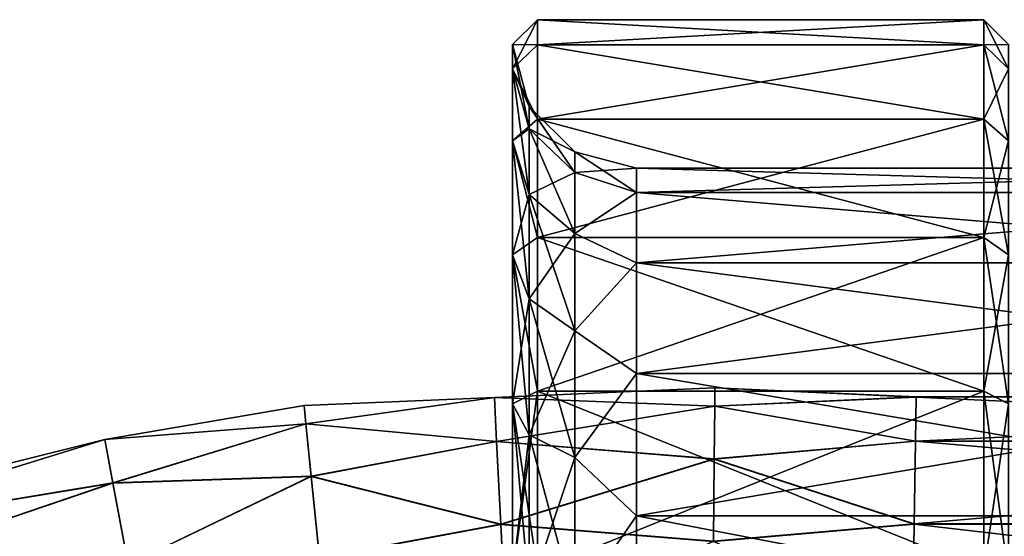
# Model space of a CAD drawing. Header units: millimetres. Extents: x -682 to 137, y -14 to 967.
# Tile 188 of 256: x -200 to -180, y 110 to 120. Entities that reach past the tile are written whole.
import ezdxf

# ---------------------------------------------------------------- set-up
doc = ezdxf.new("R2010")
doc.units = ezdxf.units.MM
doc.header["$LTSCALE"] = 65.185185
for name, color, linetype in [('3657', 7, 'CONTINUOUS'), ('3660', 7, 'CONTINUOUS'), ('3662', 7, 'CONTINUOUS'), ('3663', 7, 'CONTINUOUS'), ('3664', 7, 'CONTINUOUS'), ('3665', 7, 'CONTINUOUS'), ('3675', 7, 'CONTINUOUS'), ('3676', 7, 'CONTINUOUS'), ('3677', 7, 'CONTINUOUS'), ('3678', 7, 'CONTINUOUS'), ('4605', 7, 'CONTINUOUS'), ('4609', 7, 'CONTINUOUS'), ('4613', 7, 'CONTINUOUS'), ('4617', 7, 'CONTINUOUS')]:
    doc.layers.add(name, color=color, linetype=linetype)

msp = doc.modelspace()

# ---------------------------------------------------------------- linework, layer by layer
at = {"layer": '3657', "color": 7, "linetype": 'CONTINUOUS', "true_color": 0x96918c}
for points in [[(-180.5, 120), (-189.5, 120), (-189.5, 119.489, 3.882), (-180.5, 120)], [(-180.5, 119.489, 3.882), (-180.5, 120), (-189.5, 119.489, 3.882), (-180.5, 119.489, 3.882)], [(-180.5, 117.99, 7.5), (-180.5, 119.489, 3.882), (-189.5, 117.99, 7.5), (-180.5, 117.99, 7.5)], [(-189.5, 117.99, 7.5), (-180.5, 119.489, 3.882), (-189.5, 119.489, 3.882), (-189.5, 117.99, 7.5)], [(-180.5, 115.607, 10.607), (-180.5, 117.99, 7.5), (-189.5, 115.607, 10.607), (-180.5, 115.607, 10.607)], [(-189.5, 115.607, 10.607), (-180.5, 117.99, 7.5), (-189.5, 117.99, 7.5), (-189.5, 115.607, 10.607)], [(-180.5, 112.5, 12.99), (-180.5, 115.607, 10.607), (-189.5, 112.5, 12.99), (-180.5, 112.5, 12.99)], [(-189.5, 112.5, 12.99), (-180.5, 115.607, 10.607), (-189.5, 115.607, 10.607), (-189.5, 112.5, 12.99)], [(-180.5, 108.882, 14.489), (-180.5, 112.5, 12.99), (-189.5, 108.882, 14.489), (-180.5, 108.882, 14.489)], [(-189.5, 108.882, 14.489), (-180.5, 112.5, 12.99), (-189.5, 112.5, 12.99), (-189.5, 108.882, 14.489)]]:
    msp.add_3dface(points, dxfattribs=at)
at = {"layer": '3660', "color": 7, "linetype": 'CONTINUOUS', "true_color": 0x96918c}
for points in [[(-189.5, 120), (-180.5, 120), (-180.5, 119.489, -3.882), (-189.5, 120)], [(-189.5, 120), (-180.5, 119.489, -3.882), (-189.5, 119.489, -3.882), (-189.5, 120)], [(-180.5, 119.489, -3.882), (-180.5, 117.99, -7.5), (-189.5, 119.489, -3.882), (-180.5, 119.489, -3.882)], [(-189.5, 119.489, -3.882), (-180.5, 117.99, -7.5), (-189.5, 117.99, -7.5), (-189.5, 119.489, -3.882)], [(-180.5, 117.99, -7.5), (-180.5, 115.607, -10.607), (-189.5, 117.99, -7.5), (-180.5, 117.99, -7.5)], [(-189.5, 117.99, -7.5), (-180.5, 115.607, -10.607), (-189.5, 115.607, -10.607), (-189.5, 117.99, -7.5)], [(-180.5, 115.607, -10.607), (-180.5, 112.5, -12.99), (-189.5, 115.607, -10.607), (-180.5, 115.607, -10.607)], [(-189.5, 115.607, -10.607), (-180.5, 112.5, -12.99), (-189.5, 112.5, -12.99), (-189.5, 115.607, -10.607)], [(-180.5, 112.5, -12.99), (-180.5, 108.882, -14.489), (-189.5, 112.5, -12.99), (-180.5, 112.5, -12.99)], [(-189.5, 112.5, -12.99), (-180.5, 108.882, -14.489), (-189.5, 108.882, -14.489), (-189.5, 112.5, -12.99)]]:
    msp.add_3dface(points, dxfattribs=at)
at = {"layer": '3662', "color": 7, "linetype": 'CONTINUOUS', "true_color": 0x96918c}
for points in [[(-189.5, 120), (-189.5, 119.489, -3.882), (-190, 119.5, 0), (-189.5, 120)], [(-190, 119.5, 0), (-189.5, 119.489, -3.882), (-190, 119.006, -3.753), (-190, 119.5, 0)], [(-189.5, 119.489, -3.882), (-189.5, 117.99, -7.5), (-190, 119.006, -3.753), (-189.5, 119.489, -3.882)], [(-190, 119.006, -3.753), (-189.5, 117.99, -7.5), (-190, 117.557, -7.25), (-190, 119.006, -3.753)], [(-189.5, 117.99, -7.5), (-189.5, 115.607, -10.607), (-190, 117.557, -7.25), (-189.5, 117.99, -7.5)], [(-190, 117.557, -7.25), (-189.5, 115.607, -10.607), (-190, 115.253, -10.253), (-190, 117.557, -7.25)], [(-189.5, 115.607, -10.607), (-189.5, 112.5, -12.99), (-190, 115.253, -10.253), (-189.5, 115.607, -10.607)], [(-190, 115.253, -10.253), (-189.5, 112.5, -12.99), (-190, 112.25, -12.557), (-190, 115.253, -10.253)], [(-189.5, 112.5, -12.99), (-189.5, 108.882, -14.489), (-190, 112.25, -12.557), (-189.5, 112.5, -12.99)], [(-190, 112.25, -12.557), (-189.5, 108.882, -14.489), (-190, 108.753, -14.006), (-190, 112.25, -12.557)]]:
    msp.add_3dface(points, dxfattribs=at)
at = {"layer": '3663', "color": 7, "linetype": 'CONTINUOUS', "true_color": 0x96918c}
for points in [[(-189.5, 119.489, 3.882), (-189.5, 120), (-190, 119.006, 3.753), (-189.5, 119.489, 3.882)], [(-189.5, 120), (-190, 119.5, 0), (-190, 119.006, 3.753), (-189.5, 120)], [(-189.5, 117.99, 7.5), (-189.5, 119.489, 3.882), (-190, 119.006, 3.753), (-189.5, 117.99, 7.5)], [(-190, 117.557, 7.25), (-189.5, 117.99, 7.5), (-190, 119.006, 3.753), (-190, 117.557, 7.25)], [(-189.5, 115.607, 10.607), (-189.5, 117.99, 7.5), (-190, 117.557, 7.25), (-189.5, 115.607, 10.607)], [(-190, 115.253, 10.253), (-189.5, 115.607, 10.607), (-190, 117.557, 7.25), (-190, 115.253, 10.253)], [(-189.5, 112.5, 12.99), (-189.5, 115.607, 10.607), (-190, 115.253, 10.253), (-189.5, 112.5, 12.99)], [(-190, 112.25, 12.557), (-189.5, 112.5, 12.99), (-190, 115.253, 10.253), (-190, 112.25, 12.557)], [(-189.5, 108.882, 14.489), (-189.5, 112.5, 12.99), (-190, 108.753, 14.006), (-189.5, 108.882, 14.489)], [(-190, 108.753, 14.006), (-189.5, 112.5, 12.99), (-190, 112.25, 12.557), (-190, 108.753, 14.006)]]:
    msp.add_3dface(points, dxfattribs=at)
at = {"layer": '3664', "color": 7, "linetype": 'CONTINUOUS', "true_color": 0x96918c}
for points in [[(-180.5, 120), (-180.5, 119.489, 3.882), (-180, 119.5), (-180.5, 120)], [(-180.5, 119.489, 3.882), (-180, 119.006, 3.753), (-180, 119.5), (-180.5, 119.489, 3.882)], [(-180.5, 119.489, 3.882), (-180.5, 117.99, 7.5), (-180, 119.006, 3.753), (-180.5, 119.489, 3.882)], [(-180.5, 117.99, 7.5), (-180, 117.557, 7.25), (-180, 119.006, 3.753), (-180.5, 117.99, 7.5)], [(-180.5, 117.99, 7.5), (-180.5, 115.607, 10.607), (-180, 117.557, 7.25), (-180.5, 117.99, 7.5)], [(-180.5, 115.607, 10.607), (-180, 115.253, 10.253), (-180, 117.557, 7.25), (-180.5, 115.607, 10.607)], [(-180.5, 115.607, 10.607), (-180.5, 112.5, 12.99), (-180, 115.253, 10.253), (-180.5, 115.607, 10.607)], [(-180.5, 112.5, 12.99), (-180, 112.25, 12.557), (-180, 115.253, 10.253), (-180.5, 112.5, 12.99)], [(-180.5, 112.5, 12.99), (-180.5, 108.882, 14.489), (-180, 112.25, 12.557), (-180.5, 112.5, 12.99)], [(-180.5, 108.882, 14.489), (-180, 108.753, 14.006), (-180, 112.25, 12.557), (-180.5, 108.882, 14.489)]]:
    msp.add_3dface(points, dxfattribs=at)
at = {"layer": '3665', "color": 7, "linetype": 'CONTINUOUS', "true_color": 0x96918c}
for points in [[(-180.5, 120), (-180, 119.5), (-180, 119.006, -3.753), (-180.5, 120)], [(-180.5, 120), (-180, 119.006, -3.753), (-180.5, 119.489, -3.882), (-180.5, 120)], [(-180, 119.006, -3.753), (-180, 117.557, -7.25), (-180.5, 119.489, -3.882), (-180, 119.006, -3.753)], [(-180, 117.557, -7.25), (-180.5, 117.99, -7.5), (-180.5, 119.489, -3.882), (-180, 117.557, -7.25)], [(-180, 117.557, -7.25), (-180, 115.253, -10.253), (-180.5, 117.99, -7.5), (-180, 117.557, -7.25)], [(-180, 115.253, -10.253), (-180.5, 115.607, -10.607), (-180.5, 117.99, -7.5), (-180, 115.253, -10.253)], [(-180, 115.253, -10.253), (-180, 112.25, -12.557), (-180.5, 115.607, -10.607), (-180, 115.253, -10.253)], [(-180, 112.25, -12.557), (-180.5, 112.5, -12.99), (-180.5, 115.607, -10.607), (-180, 112.25, -12.557)], [(-180, 112.25, -12.557), (-180, 108.753, -14.006), (-180.5, 112.5, -12.99), (-180, 112.25, -12.557)], [(-180, 108.753, -14.006), (-180.5, 108.882, -14.489), (-180.5, 112.5, -12.99), (-180, 108.753, -14.006)]]:
    msp.add_3dface(points, dxfattribs=at)
at = {"layer": '3675', "color": 7, "linetype": 'CONTINUOUS', "true_color": 0x96918c}
for points in [[(-187.5, 117), (-170.5, 117), (-170.5, 116.514, 3.381), (-187.5, 117)], [(-187.5, 116.514, 3.381), (-187.5, 117), (-170.5, 116.514, 3.381), (-187.5, 116.514, 3.381)], [(-187.5, 115.095, 6.488), (-187.5, 116.514, 3.381), (-170.5, 115.095, 6.488), (-187.5, 115.095, 6.488)], [(-170.5, 115.095, 6.488), (-187.5, 116.514, 3.381), (-170.5, 116.514, 3.381), (-170.5, 115.095, 6.488)], [(-187.5, 112.858, 9.069), (-187.5, 115.095, 6.488), (-170.5, 112.858, 9.069), (-187.5, 112.858, 9.069)], [(-170.5, 112.858, 9.069), (-187.5, 115.095, 6.488), (-170.5, 115.095, 6.488), (-170.5, 112.858, 9.069)], [(-187.5, 109.985, 10.916), (-187.5, 112.858, 9.069), (-170.5, 109.985, 10.916), (-187.5, 109.985, 10.916)], [(-170.5, 109.985, 10.916), (-187.5, 112.858, 9.069), (-170.5, 112.858, 9.069), (-170.5, 109.985, 10.916)], [(-187.5, 106.708, 11.878), (-187.5, 109.985, 10.916), (-170.5, 106.708, 11.878), (-187.5, 106.708, 11.878)], [(-170.5, 106.708, 11.878), (-187.5, 109.985, 10.916), (-170.5, 109.985, 10.916), (-170.5, 106.708, 11.878)]]:
    msp.add_3dface(points, dxfattribs=at)
at = {"layer": '3676', "color": 7, "linetype": 'CONTINUOUS', "true_color": 0x96918c}
for points in [[(-170.5, 117), (-187.5, 117), (-187.5, 116.514, -3.381), (-170.5, 117)], [(-170.5, 117), (-187.5, 116.514, -3.381), (-170.5, 116.514, -3.381), (-170.5, 117)], [(-187.5, 116.514, -3.381), (-187.5, 115.095, -6.488), (-170.5, 116.514, -3.381), (-187.5, 116.514, -3.381)], [(-170.5, 116.514, -3.381), (-187.5, 115.095, -6.488), (-170.5, 115.095, -6.488), (-170.5, 116.514, -3.381)], [(-187.5, 115.095, -6.488), (-187.5, 112.858, -9.069), (-170.5, 115.095, -6.488), (-187.5, 115.095, -6.488)], [(-170.5, 115.095, -6.488), (-187.5, 112.858, -9.069), (-170.5, 112.858, -9.069), (-170.5, 115.095, -6.488)], [(-187.5, 112.858, -9.069), (-187.5, 109.985, -10.916), (-170.5, 112.858, -9.069), (-187.5, 112.858, -9.069)], [(-170.5, 112.858, -9.069), (-187.5, 109.985, -10.916), (-170.5, 109.985, -10.916), (-170.5, 112.858, -9.069)], [(-187.5, 109.985, -10.916), (-187.5, 106.708, -11.878), (-170.5, 109.985, -10.916), (-187.5, 109.985, -10.916)], [(-170.5, 109.985, -10.916), (-187.5, 106.708, -11.878), (-170.5, 106.708, -11.878), (-170.5, 109.985, -10.916)]]:
    msp.add_3dface(points, dxfattribs=at)
at = {"layer": '3677', "color": 7, "linetype": 'CONTINUOUS', "true_color": 0x96918c}
for points in [[(-190, 119.5, 0), (-190, 119.006, -3.753), (-189.665, 118.25), (-190, 119.5, 0)], [(-190, 119.006, -3.753), (-190, 117.557, -7.25), (-189.665, 117.799, -3.429), (-190, 119.006, -3.753)], [(-189.665, 118.25), (-190, 119.006, -3.753), (-189.665, 117.799, -3.429), (-189.665, 118.25)], [(-188.749, 117.334), (-189.665, 118.25), (-189.665, 117.799, -3.429), (-188.749, 117.334)], [(-189.665, 117.799, -3.429), (-190, 117.557, -7.25), (-189.665, 116.475, -6.625), (-189.665, 117.799, -3.429)], [(-188.749, 116.914, -3.192), (-188.749, 117.334), (-189.665, 117.799, -3.429), (-188.749, 116.914, -3.192)], [(-188.749, 116.914, -3.192), (-189.665, 117.799, -3.429), (-189.665, 116.475, -6.625), (-188.749, 116.914, -3.192)], [(-190, 117.557, -7.25), (-190, 115.253, -10.253), (-189.665, 116.475, -6.625), (-190, 117.557, -7.25)], [(-187.5, 117), (-188.749, 117.334), (-188.749, 116.914, -3.192), (-187.5, 117)], [(-187.5, 116.514, -3.381), (-187.5, 117), (-188.749, 116.914, -3.192), (-187.5, 116.514, -3.381)], [(-188.749, 115.682, -6.167), (-188.749, 116.914, -3.192), (-189.665, 116.475, -6.625), (-188.749, 115.682, -6.167)], [(-188.749, 115.682, -6.167), (-187.5, 116.514, -3.381), (-188.749, 116.914, -3.192), (-188.749, 115.682, -6.167)], [(-189.665, 116.475, -6.625), (-190, 115.253, -10.253), (-189.665, 114.369, -9.369), (-189.665, 116.475, -6.625)], [(-188.749, 115.682, -6.167), (-189.665, 116.475, -6.625), (-189.665, 114.369, -9.369), (-188.749, 115.682, -6.167)], [(-187.5, 115.095, -6.488), (-187.5, 116.514, -3.381), (-188.749, 115.682, -6.167), (-187.5, 115.095, -6.488)], [(-188.749, 113.722, -8.722), (-188.749, 115.682, -6.167), (-189.665, 114.369, -9.369), (-188.749, 113.722, -8.722)], [(-188.749, 113.722, -8.722), (-187.5, 115.095, -6.488), (-188.749, 115.682, -6.167), (-188.749, 113.722, -8.722)], [(-190, 115.253, -10.253), (-190, 112.25, -12.557), (-189.665, 114.369, -9.369), (-190, 115.253, -10.253)], [(-187.5, 112.858, -9.069), (-187.5, 115.095, -6.488), (-188.749, 113.722, -8.722), (-187.5, 112.858, -9.069)], [(-189.665, 114.369, -9.369), (-190, 112.25, -12.557), (-189.665, 111.625, -11.475), (-189.665, 114.369, -9.369)], [(-188.749, 113.722, -8.722), (-189.665, 114.369, -9.369), (-189.665, 111.625, -11.475), (-188.749, 113.722, -8.722)], [(-188.749, 111.167, -10.682), (-188.749, 113.722, -8.722), (-189.665, 111.625, -11.475), (-188.749, 111.167, -10.682)], [(-188.749, 111.167, -10.682), (-187.5, 112.858, -9.069), (-188.749, 113.722, -8.722), (-188.749, 111.167, -10.682)], [(-187.5, 109.985, -10.916), (-187.5, 112.858, -9.069), (-188.749, 111.167, -10.682), (-187.5, 109.985, -10.916)], [(-190, 112.25, -12.557), (-190, 108.753, -14.006), (-189.665, 111.625, -11.475), (-190, 112.25, -12.557)], [(-189.665, 111.625, -11.475), (-190, 108.753, -14.006), (-189.665, 108.429, -12.799), (-189.665, 111.625, -11.475)], [(-188.749, 111.167, -10.682), (-189.665, 111.625, -11.475), (-189.665, 108.429, -12.799), (-188.749, 111.167, -10.682)], [(-188.749, 108.192, -11.914), (-188.749, 111.167, -10.682), (-189.665, 108.429, -12.799), (-188.749, 108.192, -11.914)], [(-188.749, 108.192, -11.914), (-187.5, 109.985, -10.916), (-188.749, 111.167, -10.682), (-188.749, 108.192, -11.914)], [(-187.5, 106.708, -11.878), (-187.5, 109.985, -10.916), (-188.749, 108.192, -11.914), (-187.5, 106.708, -11.878)]]:
    msp.add_3dface(points, dxfattribs=at)
at = {"layer": '3678', "color": 7, "linetype": 'CONTINUOUS', "true_color": 0x96918c}
for points in [[(-190, 119.006, 3.753), (-190, 119.5, 0), (-189.665, 117.799, 3.429), (-190, 119.006, 3.753)], [(-189.665, 117.799, 3.429), (-190, 119.5, 0), (-189.665, 118.25), (-189.665, 117.799, 3.429)], [(-190, 117.557, 7.25), (-190, 119.006, 3.753), (-189.665, 116.475, 6.625), (-190, 117.557, 7.25)], [(-189.665, 116.475, 6.625), (-190, 119.006, 3.753), (-189.665, 117.799, 3.429), (-189.665, 116.475, 6.625)], [(-188.749, 117.334), (-188.749, 116.914, 3.192), (-189.665, 118.25), (-188.749, 117.334)], [(-188.749, 116.914, 3.192), (-189.665, 117.799, 3.429), (-189.665, 118.25), (-188.749, 116.914, 3.192)], [(-188.749, 116.914, 3.192), (-188.749, 115.682, 6.167), (-189.665, 117.799, 3.429), (-188.749, 116.914, 3.192)], [(-188.749, 115.682, 6.167), (-189.665, 116.475, 6.625), (-189.665, 117.799, 3.429), (-188.749, 115.682, 6.167)], [(-190, 115.253, 10.253), (-190, 117.557, 7.25), (-189.665, 114.369, 9.369), (-190, 115.253, 10.253)], [(-189.665, 114.369, 9.369), (-190, 117.557, 7.25), (-189.665, 116.475, 6.625), (-189.665, 114.369, 9.369)], [(-187.5, 117), (-187.5, 116.514, 3.381), (-188.749, 117.334), (-187.5, 117)], [(-188.749, 117.334), (-187.5, 116.514, 3.381), (-188.749, 116.914, 3.192), (-188.749, 117.334)], [(-188.749, 116.914, 3.192), (-187.5, 116.514, 3.381), (-188.749, 115.682, 6.167), (-188.749, 116.914, 3.192)], [(-188.749, 115.682, 6.167), (-188.749, 113.722, 8.722), (-189.665, 116.475, 6.625), (-188.749, 115.682, 6.167)], [(-188.749, 113.722, 8.722), (-189.665, 114.369, 9.369), (-189.665, 116.475, 6.625), (-188.749, 113.722, 8.722)], [(-187.5, 116.514, 3.381), (-187.5, 115.095, 6.488), (-188.749, 115.682, 6.167), (-187.5, 116.514, 3.381)], [(-188.749, 115.682, 6.167), (-187.5, 115.095, 6.488), (-188.749, 113.722, 8.722), (-188.749, 115.682, 6.167)], [(-190, 112.25, 12.557), (-190, 115.253, 10.253), (-189.665, 111.625, 11.475), (-190, 112.25, 12.557)], [(-189.665, 111.625, 11.475), (-190, 115.253, 10.253), (-189.665, 114.369, 9.369), (-189.665, 111.625, 11.475)], [(-187.5, 115.095, 6.488), (-187.5, 112.858, 9.069), (-188.749, 113.722, 8.722), (-187.5, 115.095, 6.488)], [(-188.749, 113.722, 8.722), (-188.749, 111.167, 10.682), (-189.665, 114.369, 9.369), (-188.749, 113.722, 8.722)], [(-188.749, 111.167, 10.682), (-189.665, 111.625, 11.475), (-189.665, 114.369, 9.369), (-188.749, 111.167, 10.682)], [(-188.749, 113.722, 8.722), (-187.5, 112.858, 9.069), (-188.749, 111.167, 10.682), (-188.749, 113.722, 8.722)], [(-187.5, 112.858, 9.069), (-187.5, 109.985, 10.916), (-188.749, 111.167, 10.682), (-187.5, 112.858, 9.069)], [(-190, 108.753, 14.006), (-190, 112.25, 12.557), (-189.665, 108.429, 12.799), (-190, 108.753, 14.006)], [(-189.665, 108.429, 12.799), (-190, 112.25, 12.557), (-189.665, 111.625, 11.475), (-189.665, 108.429, 12.799)], [(-188.749, 111.167, 10.682), (-188.749, 108.192, 11.914), (-189.665, 111.625, 11.475), (-188.749, 111.167, 10.682)], [(-188.749, 108.192, 11.914), (-189.665, 108.429, 12.799), (-189.665, 111.625, 11.475), (-188.749, 108.192, 11.914)], [(-188.749, 111.167, 10.682), (-187.5, 109.985, 10.916), (-188.749, 108.192, 11.914), (-188.749, 111.167, 10.682)], [(-187.5, 109.985, 10.916), (-187.5, 106.708, 11.878), (-188.749, 108.192, 11.914), (-187.5, 109.985, 10.916)]]:
    msp.add_3dface(points, dxfattribs=at)
at = {"layer": '4605', "color": 7, "linetype": 'CONTINUOUS', "true_color": 0x191919}
for points in [[(-204.629, 109.928, -0.003), (-204.509, 109.582, 2.315), (-198.223, 111.527, 1.299), (-204.629, 109.928, -0.003)], [(-198.223, 111.526, -1.305), (-204.629, 109.928, -0.003), (-198.223, 111.527, 1.299), (-198.223, 111.526, -1.305)], [(-204.508, 109.581, -2.32), (-204.629, 109.928, -0.003), (-198.223, 111.526, -1.305), (-204.508, 109.581, -2.32)], [(-198.223, 111.527, 1.299), (-204.509, 109.582, 2.315), (-198.06, 110.652, 3.747), (-198.223, 111.527, 1.299)], [(-198.058, 110.649, -3.753), (-204.508, 109.581, -2.32), (-198.223, 111.526, -1.305), (-198.058, 110.649, -3.753)], [(-204.509, 109.582, 2.315), (-204.159, 108.577, 4.406), (-198.06, 110.652, 3.747), (-204.509, 109.582, 2.315)], [(-204.156, 108.574, -4.41), (-204.508, 109.581, -2.32), (-198.058, 110.649, -3.753), (-204.156, 108.574, -4.41)], [(-198.06, 110.652, 3.747), (-204.159, 108.577, 4.406), (-197.753, 109.007, 5.743), (-198.06, 110.652, 3.747)], [(-197.75, 109.003, -5.747), (-204.156, 108.574, -4.41), (-198.058, 110.649, -3.753), (-197.75, 109.003, -5.747)]]:
    msp.add_3dface(points, dxfattribs=at)
at = {"layer": '4609', "color": 7, "linetype": 'CONTINUOUS', "true_color": 0x191919}
for points in [[(-194.205, 112.211, -0.003), (-194.168, 111.847, 2.315), (-190.368, 112.377, 1.299), (-194.205, 112.211, -0.003)], [(-190.368, 112.376, -1.305), (-194.205, 112.211, -0.003), (-190.368, 112.377, 1.299), (-190.368, 112.376, -1.305)], [(-194.168, 111.845, -2.32), (-194.205, 112.211, -0.003), (-190.368, 112.376, -1.305), (-194.168, 111.845, -2.32)], [(-190.368, 112.377, 1.299), (-194.168, 111.847, 2.315), (-190.324, 111.489, 3.747), (-190.368, 112.377, 1.299)], [(-190.323, 111.486, -3.753), (-194.168, 111.845, -2.32), (-190.368, 112.376, -1.305), (-190.323, 111.486, -3.753)], [(-198.223, 111.526, -1.305), (-198.223, 111.527, 1.299), (-194.205, 112.211, -0.003), (-198.223, 111.526, -1.305)], [(-194.168, 111.845, -2.32), (-198.223, 111.526, -1.305), (-194.205, 112.211, -0.003), (-194.168, 111.845, -2.32)], [(-194.205, 112.211, -0.003), (-198.223, 111.527, 1.299), (-194.168, 111.847, 2.315), (-194.205, 112.211, -0.003)], [(-198.223, 111.527, 1.299), (-198.06, 110.652, 3.747), (-194.168, 111.847, 2.315), (-198.223, 111.527, 1.299)], [(-198.058, 110.649, -3.753), (-198.223, 111.526, -1.305), (-194.168, 111.845, -2.32), (-198.058, 110.649, -3.753)], [(-194.168, 111.847, 2.315), (-198.06, 110.652, 3.747), (-194.061, 110.788, 4.406), (-194.168, 111.847, 2.315)], [(-194.06, 110.784, -4.411), (-198.058, 110.649, -3.753), (-194.168, 111.845, -2.32), (-194.06, 110.784, -4.411)], [(-194.168, 111.847, 2.315), (-194.061, 110.788, 4.406), (-190.324, 111.489, 3.747), (-194.168, 111.847, 2.315)], [(-194.06, 110.784, -4.411), (-194.168, 111.845, -2.32), (-190.323, 111.486, -3.753), (-194.06, 110.784, -4.411)], [(-190.324, 111.489, 3.747), (-194.061, 110.788, 4.406), (-190.241, 109.817, 5.743), (-190.324, 111.489, 3.747)], [(-190.24, 109.813, -5.747), (-194.06, 110.784, -4.411), (-190.323, 111.486, -3.753), (-190.24, 109.813, -5.747)], [(-198.06, 110.652, 3.747), (-197.753, 109.007, 5.743), (-194.061, 110.788, 4.406), (-198.06, 110.652, 3.747)], [(-197.75, 109.003, -5.747), (-198.058, 110.649, -3.753), (-194.06, 110.784, -4.411), (-197.75, 109.003, -5.747)], [(-194.061, 110.788, 4.406), (-197.753, 109.007, 5.743), (-193.893, 109.137, 6.066), (-194.061, 110.788, 4.406)], [(-193.892, 109.133, -6.069), (-197.75, 109.003, -5.747), (-194.06, 110.784, -4.411), (-193.892, 109.133, -6.069)], [(-194.061, 110.788, 4.406), (-193.893, 109.137, 6.066), (-190.241, 109.817, 5.743), (-194.061, 110.788, 4.406)], [(-193.892, 109.133, -6.069), (-194.06, 110.784, -4.411), (-190.24, 109.813, -5.747), (-193.892, 109.133, -6.069)], [(-190.241, 109.817, 5.743), (-193.893, 109.137, 6.066), (-190.128, 107.565, 7.047), (-190.241, 109.817, 5.743)], [(-190.127, 107.559, -7.049), (-193.892, 109.133, -6.069), (-190.24, 109.813, -5.747), (-190.127, 107.559, -7.049)]]:
    msp.add_3dface(points, dxfattribs=at)
at = {"layer": '4613', "color": 7, "linetype": 'CONTINUOUS', "true_color": 0x191919}
for points in [[(-190.368, 112.376, -1.305), (-190.368, 112.377, 1.299), (-185.924, 112.567, -0.003), (-190.368, 112.376, -1.305)], [(-185.927, 112.199, -2.32), (-190.368, 112.376, -1.305), (-185.924, 112.567, -0.003), (-185.927, 112.199, -2.32)], [(-185.924, 112.567, -0.003), (-190.368, 112.377, 1.299), (-185.927, 112.201, 2.315), (-185.924, 112.567, -0.003)], [(-185.927, 112.199, -2.32), (-185.924, 112.567, -0.003), (-181.868, 112.385, -1.305), (-185.927, 112.199, -2.32)], [(-185.924, 112.567, -0.003), (-185.927, 112.201, 2.315), (-181.868, 112.386, 1.299), (-185.924, 112.567, -0.003)], [(-181.868, 112.385, -1.305), (-185.924, 112.567, -0.003), (-181.868, 112.386, 1.299), (-181.868, 112.385, -1.305)], [(-190.368, 112.377, 1.299), (-190.324, 111.489, 3.747), (-185.927, 112.201, 2.315), (-190.368, 112.377, 1.299)], [(-190.323, 111.486, -3.753), (-190.368, 112.376, -1.305), (-185.927, 112.199, -2.32), (-190.323, 111.486, -3.753)], [(-181.868, 112.386, 1.299), (-185.927, 112.201, 2.315), (-181.881, 111.496, 3.747), (-181.868, 112.386, 1.299)], [(-181.881, 111.493, -3.753), (-185.927, 112.199, -2.32), (-181.868, 112.385, -1.305), (-181.881, 111.493, -3.753)], [(-185.927, 112.201, 2.315), (-190.324, 111.489, 3.747), (-185.936, 111.136, 4.406), (-185.927, 112.201, 2.315)], [(-185.936, 111.132, -4.411), (-190.323, 111.486, -3.753), (-185.927, 112.199, -2.32), (-185.936, 111.132, -4.411)], [(-185.927, 112.201, 2.315), (-185.936, 111.136, 4.406), (-181.881, 111.496, 3.747), (-185.927, 112.201, 2.315)], [(-185.936, 111.132, -4.411), (-185.927, 112.199, -2.32), (-181.881, 111.493, -3.753), (-185.936, 111.132, -4.411)], [(-190.324, 111.489, 3.747), (-190.241, 109.817, 5.743), (-185.936, 111.136, 4.406), (-190.324, 111.489, 3.747)], [(-190.24, 109.813, -5.747), (-190.323, 111.486, -3.753), (-185.936, 111.132, -4.411), (-190.24, 109.813, -5.747)], [(-181.881, 111.496, 3.747), (-185.936, 111.136, 4.406), (-181.906, 109.823, 5.743), (-181.881, 111.496, 3.747)], [(-181.905, 109.818, -5.747), (-185.936, 111.132, -4.411), (-181.881, 111.493, -3.753), (-181.905, 109.818, -5.747)], [(-185.936, 111.136, 4.406), (-190.241, 109.817, 5.743), (-185.951, 109.477, 6.066), (-185.936, 111.136, 4.406)], [(-185.951, 109.472, -6.069), (-190.24, 109.813, -5.747), (-185.936, 111.132, -4.411), (-185.951, 109.472, -6.069)], [(-185.936, 111.136, 4.406), (-185.951, 109.477, 6.066), (-181.906, 109.823, 5.743), (-185.936, 111.136, 4.406)], [(-185.951, 109.472, -6.069), (-185.936, 111.132, -4.411), (-181.905, 109.818, -5.747), (-185.951, 109.472, -6.069)], [(-190.241, 109.817, 5.743), (-190.128, 107.565, 7.047), (-185.951, 109.477, 6.066), (-190.241, 109.817, 5.743)], [(-190.127, 107.559, -7.049), (-190.24, 109.813, -5.747), (-185.951, 109.472, -6.069), (-190.127, 107.559, -7.049)], [(-181.906, 109.823, 5.743), (-185.951, 109.477, 6.066), (-181.939, 107.568, 7.047), (-181.906, 109.823, 5.743)], [(-181.938, 107.562, -7.049), (-185.951, 109.472, -6.069), (-181.905, 109.818, -5.747), (-181.938, 107.562, -7.049)]]:
    msp.add_3dface(points, dxfattribs=at)
at = {"layer": '4617', "color": 7, "linetype": 'CONTINUOUS', "true_color": 0x191919}
for points in [[(-181.868, 112.386, 1.299), (-181.881, 111.496, 3.747), (-162.528, 112.387, 1.299), (-181.868, 112.386, 1.299)], [(-162.528, 112.387, 1.299), (-181.881, 111.496, 3.747), (-162.528, 111.497, 3.747), (-162.528, 112.387, 1.299)], [(-181.881, 111.493, -3.753), (-181.868, 112.385, -1.305), (-162.528, 111.494, -3.753), (-181.881, 111.493, -3.753)], [(-162.528, 112.386, -1.305), (-181.868, 112.386, 1.299), (-162.528, 112.387, 1.299), (-162.528, 112.386, -1.305)], [(-181.868, 112.385, -1.305), (-181.868, 112.386, 1.299), (-162.528, 112.386, -1.305), (-181.868, 112.385, -1.305)], [(-162.528, 111.494, -3.753), (-181.868, 112.385, -1.305), (-162.528, 112.386, -1.305), (-162.528, 111.494, -3.753)], [(-181.881, 111.496, 3.747), (-181.906, 109.823, 5.743), (-162.528, 111.497, 3.747), (-181.881, 111.496, 3.747)], [(-162.528, 111.497, 3.747), (-181.906, 109.823, 5.743), (-162.528, 109.823, 5.743), (-162.528, 111.497, 3.747)], [(-181.905, 109.818, -5.747), (-181.881, 111.493, -3.753), (-162.528, 109.819, -5.747), (-181.905, 109.818, -5.747)], [(-162.528, 109.819, -5.747), (-181.881, 111.493, -3.753), (-162.528, 111.494, -3.753), (-162.528, 109.819, -5.747)], [(-181.906, 109.823, 5.743), (-181.939, 107.568, 7.047), (-162.528, 109.823, 5.743), (-181.906, 109.823, 5.743)], [(-162.528, 109.823, 5.743), (-181.939, 107.568, 7.047), (-162.528, 107.568, 7.047), (-162.528, 109.823, 5.743)], [(-181.938, 107.562, -7.049), (-181.905, 109.818, -5.747), (-162.528, 107.562, -7.049), (-181.938, 107.562, -7.049)], [(-162.528, 107.562, -7.049), (-181.905, 109.818, -5.747), (-162.528, 109.819, -5.747), (-162.528, 107.562, -7.049)]]:
    msp.add_3dface(points, dxfattribs=at)

doc.saveas('drawing.dxf')
